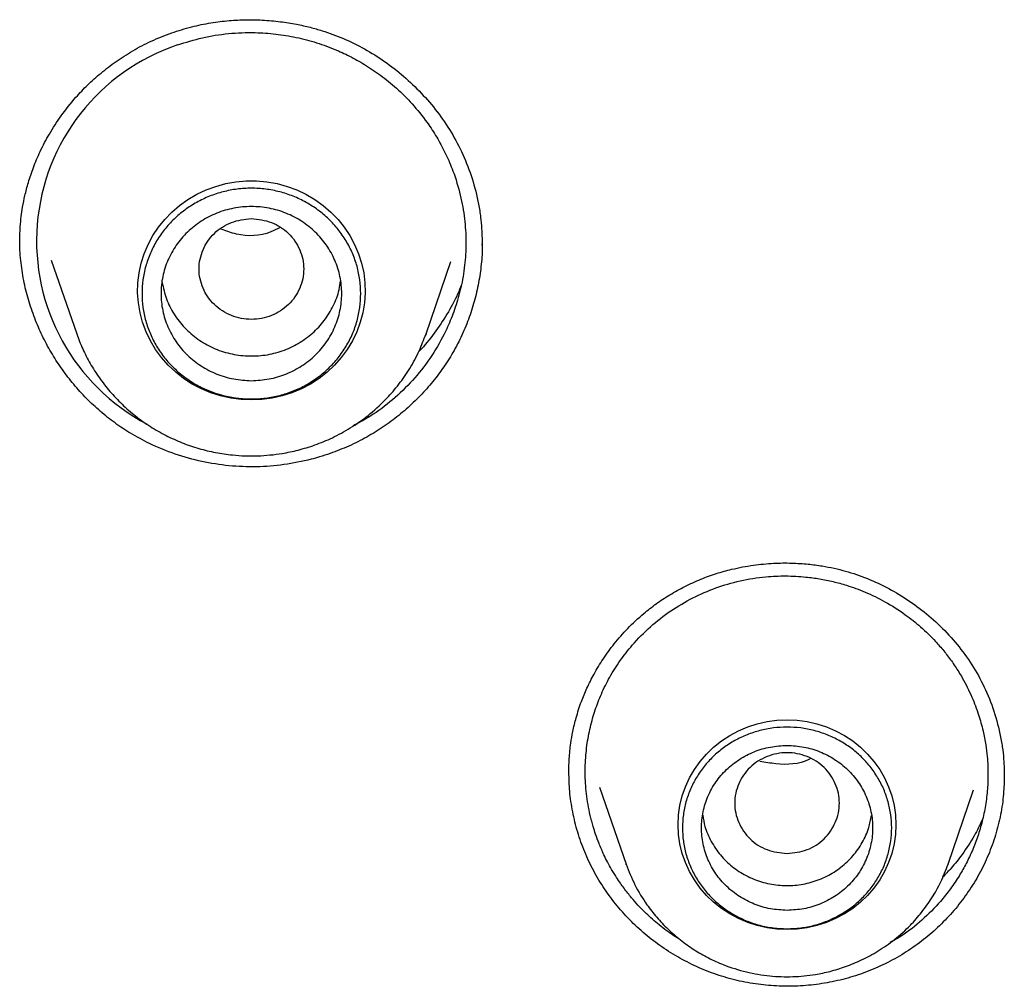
# Model space of a CAD drawing. Header units: millimetres. Extents: x 8 to 849, y 12 to 2010.
# Tile 76 of 111: x 417 to 427, y 1815 to 1825. Entities that reach past the tile are written whole.
import ezdxf

# ---------------------------------------------------------------- set-up
doc = ezdxf.new("R2010")
doc.units = ezdxf.units.MM

msp = doc.modelspace()

# ---------------------------------------------------------------- linework, layer by layer
at = {"color": 7, "linetype": 'Continuous', "lineweight": 30}
for p, q in [((421.976, 1822.381), (421.976, 1822.368)), ((417.45, 1822.21), (417.717, 1821.435)), ((421.391, 1821.435), (421.653, 1822.194)), ((421.381, 1821.41), (421.391, 1821.435)), ((421.391, 1821.435), (421.382, 1821.41)), ((422.893, 1816.811), (422.893, 1816.819)), ((423.215, 1816.666), (423.494, 1815.857)), ((426.88, 1815.857), (427.149, 1816.638)), ((423.496, 1815.851), (423.494, 1815.857)), ((426.88, 1815.857), (426.878, 1815.851))]:
    msp.add_line(p, q, dxfattribs=at)
at = {"color": 7, "linetype": 'Continuous', "lineweight": 30, "flags": 128}
for points in [[(419.554, 1820.739), (419.445, 1820.744), (419.338, 1820.758), (419.231, 1820.782), (419.128, 1820.815), (419.028, 1820.857), (418.933, 1820.907), (418.842, 1820.965), (418.758, 1821.032), (418.68, 1821.105), (418.609, 1821.185), (418.547, 1821.271), (418.492, 1821.361), (418.447, 1821.457), (418.41, 1821.556), (418.383, 1821.657), (418.366, 1821.761), (418.358, 1821.865), (418.361, 1821.97), (418.373, 1822.075), (418.395, 1822.177), (418.427, 1822.278), (418.468, 1822.375), (418.518, 1822.468), (418.577, 1822.556), (418.644, 1822.639), (418.718, 1822.716), (418.799, 1822.786), (418.887, 1822.848), (418.98, 1822.903), (419.078, 1822.949), (419.179, 1822.986), (419.284, 1823.015), (419.391, 1823.034), (419.5, 1823.043), (419.609, 1823.043), (419.717, 1823.034), (419.824, 1823.015), (419.929, 1822.986), (420.031, 1822.949), (420.128, 1822.903), (420.221, 1822.848), (420.309, 1822.786), (420.39, 1822.716), (420.465, 1822.639), (420.531, 1822.556), (420.59, 1822.468), (420.64, 1822.375), (420.681, 1822.278), (420.713, 1822.177), (420.735, 1822.075), (420.747, 1821.97), (420.75, 1821.865), (420.742, 1821.761), (420.725, 1821.657), (420.698, 1821.556), (420.662, 1821.457), (420.616, 1821.361), (420.562, 1821.271), (420.499, 1821.185), (420.428, 1821.105), (420.35, 1821.032), (420.266, 1820.965), (420.176, 1820.907), (420.08, 1820.857), (419.98, 1820.815), (419.877, 1820.782), (419.771, 1820.758), (419.663, 1820.744), (419.554, 1820.739)], [(425.187, 1815.168), (425.081, 1815.173), (424.976, 1815.187), (424.873, 1815.21), (424.773, 1815.242), (424.676, 1815.284), (424.584, 1815.333), (424.496, 1815.391), (424.415, 1815.456), (424.34, 1815.528), (424.273, 1815.606), (424.213, 1815.691), (424.161, 1815.78), (424.119, 1815.873), (424.085, 1815.97), (424.061, 1816.069), (424.046, 1816.17), (424.041, 1816.272), (424.046, 1816.374), (424.061, 1816.475), (424.085, 1816.574), (424.119, 1816.671), (424.161, 1816.764), (424.213, 1816.853), (424.273, 1816.937), (424.34, 1817.015), (424.415, 1817.088), (424.496, 1817.153), (424.584, 1817.21), (424.676, 1817.26), (424.773, 1817.301), (424.873, 1817.334), (424.976, 1817.357), (425.081, 1817.371), (425.187, 1817.376), (425.293, 1817.371), (425.397, 1817.357), (425.5, 1817.334), (425.601, 1817.301), (425.697, 1817.26), (425.79, 1817.21), (425.877, 1817.153), (425.959, 1817.088), (426.033, 1817.015), (426.101, 1816.937), (426.161, 1816.853), (426.212, 1816.764), (426.255, 1816.671), (426.289, 1816.574), (426.313, 1816.475), (426.328, 1816.374), (426.332, 1816.272), (426.328, 1816.17), (426.313, 1816.069), (426.289, 1815.97), (426.255, 1815.873), (426.212, 1815.78), (426.161, 1815.691), (426.101, 1815.606), (426.033, 1815.528), (425.959, 1815.456), (425.877, 1815.391), (425.79, 1815.333), (425.697, 1815.284), (425.601, 1815.242), (425.5, 1815.21), (425.397, 1815.187), (425.293, 1815.173), (425.187, 1815.168)]]:
    msp.add_lwpolyline(points, dxfattribs=at)
at = {"color": 7, "linetype": 'Continuous', "lineweight": 30}
msp.add_arc((419.471, 1822.411), 2.176, 108.5493, 242.231, dxfattribs=at)
for points, knots in [([(418.716, 1824.601), (418.786, 1824.623), (418.921, 1824.667), (419.124, 1824.707), (419.316, 1824.731), (419.497, 1824.74), (419.677, 1824.737), (419.853, 1824.721), (420.021, 1824.694), (420.167, 1824.662), (420.334, 1824.614), (420.527, 1824.543), (420.747, 1824.435), (420.959, 1824.302), (421.159, 1824.146), (421.344, 1823.969), (421.512, 1823.772), (421.659, 1823.556), (421.784, 1823.321), (421.881, 1823.067), (421.937, 1822.844), (421.965, 1822.666), (421.976, 1822.547), (421.98, 1822.446), (421.98, 1822.387), (421.98, 1822.361)], [0, 0, 0, 0, 0.04691, 0.09107, 0.132471, 0.171086, 0.206891, 0.247665, 0.284002, 0.315899, 0.343375, 0.395, 0.447551, 0.501097, 0.555602, 0.610892, 0.666865, 0.72343, 0.780974, 0.840215, 0.901299, 0.931715, 0.958439, 0.981167, 1, 1, 1, 1]), ([(417.12, 1822.391), (417.12, 1822.417), (417.12, 1822.472), (417.123, 1822.566), (417.133, 1822.667), (417.149, 1822.776), (417.173, 1822.895), (417.209, 1823.034), (417.262, 1823.19), (417.334, 1823.361), (417.43, 1823.544), (417.555, 1823.735), (417.691, 1823.907), (417.833, 1824.056), (417.974, 1824.182), (418.132, 1824.303), (418.308, 1824.416), (418.503, 1824.519), (418.644, 1824.573), (418.716, 1824.601)], [0, 0, 0, 0, 0.030032, 0.063192, 0.100352, 0.135194, 0.177499, 0.227057, 0.283798, 0.347716, 0.418826, 0.497157, 0.582747, 0.643882, 0.708293, 0.776021, 0.84713, 0.92173, 1, 1, 1, 1]), ([(418.779, 1824.474), (418.865, 1824.501), (419.039, 1824.556), (419.313, 1824.598), (419.536, 1824.607), (419.702, 1824.599), (419.81, 1824.589), (419.918, 1824.574), (420.025, 1824.554), (420.133, 1824.528), (420.24, 1824.497), (420.346, 1824.461), (420.468, 1824.413), (420.609, 1824.346), (420.771, 1824.254), (420.938, 1824.139), (421.107, 1823.998), (421.271, 1823.829), (421.408, 1823.655), (421.517, 1823.484), (421.603, 1823.321), (421.686, 1823.125), (421.755, 1822.898), (421.799, 1822.65), (421.814, 1822.413), (421.805, 1822.219), (421.786, 1822.067), (421.765, 1821.952), (421.738, 1821.843), (421.708, 1821.74), (421.674, 1821.643), (421.638, 1821.552), (421.571, 1821.404), (421.458, 1821.204), (421.278, 1820.969), (421.07, 1820.762), (420.852, 1820.591), (420.694, 1820.504), (420.622, 1820.465)], [0, 0, 0, 0, 0.040111, 0.08104, 0.122787, 0.138661, 0.154651, 0.170755, 0.186974, 0.203307, 0.219755, 0.236317, 0.252993, 0.278148, 0.305814, 0.33599, 0.368673, 0.403858, 0.441544, 0.468063, 0.495692, 0.524428, 0.564748, 0.602905, 0.638902, 0.672743, 0.691117, 0.708788, 0.725756, 0.742021, 0.757583, 0.772443, 0.786601, 0.831566, 0.876004, 0.919918, 0.963312, 1, 1, 1, 1]), ([(419.554, 1822.647), (419.482, 1822.639), (419.339, 1822.622), (419.155, 1822.501), (419.034, 1822.325), (418.989, 1822.117), (419.034, 1821.909), (419.155, 1821.732), (419.339, 1821.616), (419.554, 1821.573), (419.77, 1821.616), (419.954, 1821.732), (420.075, 1821.909), (420.119, 1822.117), (420.075, 1822.325), (419.954, 1822.501), (419.77, 1822.622), (419.626, 1822.639), (419.554, 1822.647)], [0, 0, 0, 0, 0.0625, 0.125, 0.1875, 0.25, 0.3125, 0.375, 0.4375, 0.5, 0.5625, 0.625, 0.6875, 0.75, 0.8125, 0.875, 0.9375, 1, 1, 1, 1]), ([(419.851, 1822.551), (419.821, 1822.535), (419.684, 1822.464), (419.454, 1822.453), (419.289, 1822.517), (419.236, 1822.537)], [0, 0, 0, 0, 0.162223, 0.733884, 1, 1, 1, 1]), ([(418.484, 1820.28), (418.417, 1820.315), (418.29, 1820.38), (418.119, 1820.495), (417.964, 1820.618), (417.819, 1820.754), (417.685, 1820.901), (417.565, 1821.057), (417.458, 1821.22), (417.364, 1821.393), (417.282, 1821.577), (417.214, 1821.77), (417.162, 1821.972), (417.13, 1822.181), (417.117, 1822.332), (417.12, 1822.412), (417.12, 1822.421)], [0, 0, 0, 0, 0.084444, 0.157031, 0.229623, 0.304259, 0.378897, 0.451438, 0.523979, 0.598326, 0.672671, 0.750675, 0.828674, 0.909202, 0.989724, 1, 1, 1, 1]), ([(421.98, 1822.396), (421.981, 1822.37), (421.982, 1822.277), (421.968, 1822.118), (421.936, 1821.921), (421.887, 1821.728), (421.821, 1821.537), (421.737, 1821.35), (421.637, 1821.173), (421.524, 1821.008), (421.399, 1820.854), (421.259, 1820.709), (421.106, 1820.575), (420.942, 1820.454), (420.767, 1820.346), (420.581, 1820.251), (420.449, 1820.201), (420.383, 1820.176)], [0, 0, 0, 0, 0.027558, 0.096395, 0.165232, 0.234211, 0.303188, 0.374271, 0.445356, 0.512775, 0.580194, 0.649523, 0.718852, 0.788094, 0.857335, 0.928668, 1, 1, 1, 1]), ([(418.616, 1821.975), (418.629, 1821.917), (418.654, 1821.801), (418.737, 1821.639), (418.849, 1821.495), (418.989, 1821.374), (419.15, 1821.282), (419.327, 1821.222), (419.512, 1821.197), (419.7, 1821.206), (419.881, 1821.251), (420.05, 1821.329), (420.2, 1821.438), (420.326, 1821.572), (420.42, 1821.728), (420.476, 1821.87), (420.487, 1821.961), (420.491, 1821.991)], [0, 0, 0, 0, 0.0676812, 0.1366576, 0.2056341, 0.2746106, 0.3435871, 0.4125635, 0.48154, 0.5505165, 0.6194929, 0.6884694, 0.7574459, 0.8264223, 0.8953988, 0.9643753, 1, 1, 1, 1]), ([(421.764, 1821.951), (421.751, 1821.918), (421.708, 1821.811), (421.613, 1821.639), (421.478, 1821.44), (421.377, 1821.311), (421.317, 1821.252), (421.315, 1821.251)], [0, 0, 0, 0, 0.128995, 0.415196, 0.702332, 0.990857, 1, 1, 1, 1]), ([(417.717, 1821.435), (417.737, 1821.382), (417.778, 1821.274), (417.858, 1821.12), (417.954, 1820.97), (418.065, 1820.827), (418.193, 1820.692), (418.335, 1820.568), (418.49, 1820.458), (418.654, 1820.364), (418.825, 1820.286), (419, 1820.227), (419.177, 1820.184), (419.384, 1820.154), (419.619, 1820.146), (419.85, 1820.169), (420.05, 1820.211), (420.227, 1820.265), (420.412, 1820.341), (420.6, 1820.444), (420.788, 1820.576), (420.953, 1820.725), (421.094, 1820.886), (421.21, 1821.05), (421.31, 1821.226), (421.358, 1821.351), (421.381, 1821.41)], [0, 0, 0, 0, 0.03579, 0.072367, 0.109747, 0.147959, 0.187035, 0.227017, 0.267492, 0.307422, 0.346769, 0.385535, 0.423724, 0.46134, 0.51667, 0.570728, 0.606593, 0.64519, 0.686961, 0.731934, 0.780138, 0.831598, 0.872355, 0.914962, 0.95942, 1, 1, 1, 1]), ([(420.183, 1820.115), (420.088, 1820.094), (419.899, 1820.052), (419.608, 1820.031), (419.318, 1820.042), (419.032, 1820.087), (418.751, 1820.163), (418.573, 1820.241), (418.484, 1820.28)], [0, 0, 0, 0, 0.167531, 0.334015, 0.500004, 0.665994, 0.832477, 1, 1, 1, 1]), ([(420.383, 1820.176), (420.346, 1820.163), (420.28, 1820.141), (420.212, 1820.123), (420.183, 1820.115)], [0, 0, 0, 0, 0.561321, 1, 1, 1, 1]), ([(424.112, 1818.778), (424.168, 1818.804), (424.276, 1818.856), (424.441, 1818.914), (424.625, 1818.966), (424.826, 1819.004), (425.038, 1819.024), (425.231, 1819.026), (425.401, 1819.015), (425.55, 1818.996), (425.721, 1818.963), (425.919, 1818.907), (426.148, 1818.815), (426.37, 1818.696), (426.581, 1818.552), (426.779, 1818.385), (426.958, 1818.195), (427.117, 1817.984), (427.251, 1817.751), (427.356, 1817.498), (427.419, 1817.274), (427.451, 1817.094), (427.465, 1816.97), (427.471, 1816.862), (427.471, 1816.796), (427.471, 1816.766)], [0, 0, 0, 0, 0.039091, 0.076325, 0.111683, 0.161131, 0.206209, 0.246852, 0.283032, 0.314746, 0.342027, 0.393201, 0.445359, 0.498635, 0.552942, 0.608057, 0.663835, 0.720166, 0.777451, 0.836391, 0.897123, 0.927496, 0.954879, 0.979021, 1, 1, 1, 1]), ([(424.197, 1818.659), (424.276, 1818.695), (424.436, 1818.769), (424.695, 1818.842), (424.942, 1818.882), (425.175, 1818.892), (425.339, 1818.883), (425.457, 1818.869), (425.529, 1818.859), (425.6, 1818.845), (425.671, 1818.829), (425.742, 1818.811), (425.855, 1818.778), (426.016, 1818.719), (426.225, 1818.617), (426.42, 1818.493), (426.597, 1818.352), (426.714, 1818.238), (426.792, 1818.151), (426.834, 1818.101), (426.876, 1818.048), (426.916, 1817.994), (426.955, 1817.937), (426.993, 1817.878), (427.056, 1817.773), (427.13, 1817.624), (427.201, 1817.435), (427.248, 1817.266), (427.276, 1817.119), (427.291, 1816.996), (427.298, 1816.894), (427.301, 1816.781), (427.296, 1816.643), (427.276, 1816.476), (427.241, 1816.309), (427.195, 1816.151), (427.138, 1816.003), (427.073, 1815.866), (426.997, 1815.731), (426.907, 1815.597), (426.779, 1815.436), (426.61, 1815.267), (426.431, 1815.123), (426.312, 1815.056), (426.272, 1815.034)], [0, 0, 0, 0, 0.040212, 0.081315, 0.123309, 0.155398, 0.187987, 0.198965, 0.209998, 0.221086, 0.23223, 0.243429, 0.254684, 0.286587, 0.322117, 0.361267, 0.393011, 0.426784, 0.43681, 0.447002, 0.45736, 0.467882, 0.47857, 0.489423, 0.500441, 0.535786, 0.567133, 0.594489, 0.617856, 0.63724, 0.652642, 0.665874, 0.690146, 0.71787, 0.74458, 0.770277, 0.794963, 0.818639, 0.841307, 0.867635, 0.894069, 0.937067, 0.978775, 1, 1, 1, 1]), ([(422.893, 1816.824), (422.893, 1816.871), (422.895, 1816.971), (422.909, 1817.116), (422.934, 1817.26), (422.97, 1817.406), (423.019, 1817.559), (423.083, 1817.712), (423.158, 1817.862), (423.253, 1818.019), (423.37, 1818.18), (423.512, 1818.342), (423.662, 1818.481), (423.812, 1818.598), (423.955, 1818.694), (424.059, 1818.75), (424.112, 1818.778)], [0, 0, 0, 0, 0.0622703, 0.1308885, 0.1817694, 0.2435282, 0.316995, 0.3795679, 0.448516, 0.5238658, 0.6056678, 0.6940038, 0.789002, 0.8561505, 0.9264412, 1, 1, 1, 1]), ([(424.067, 1815.059), (424.043, 1815.074), (423.986, 1815.109), (423.905, 1815.167), (423.802, 1815.249), (423.682, 1815.357), (423.581, 1815.467), (423.511, 1815.552), (423.472, 1815.604), (423.433, 1815.658), (423.389, 1815.724), (423.343, 1815.798), (423.299, 1815.878), (423.254, 1815.969), (423.212, 1816.067), (423.175, 1816.165), (423.151, 1816.244), (423.135, 1816.3), (423.117, 1816.368), (423.098, 1816.455), (423.08, 1816.569), (423.065, 1816.716), (423.062, 1816.895), (423.079, 1817.102), (423.115, 1817.296), (423.167, 1817.477), (423.234, 1817.653), (423.321, 1817.827), (423.43, 1817.999), (423.57, 1818.18), (423.746, 1818.358), (423.96, 1818.527), (424.118, 1818.615), (424.197, 1818.659)], [0, 0, 0, 0, 0.018748, 0.044847, 0.067446, 0.108026, 0.154176, 0.168392, 0.183064, 0.198193, 0.214082, 0.23666, 0.257516, 0.276649, 0.305975, 0.330013, 0.348756, 0.362201, 0.370343, 0.396943, 0.423216, 0.448934, 0.498684, 0.546209, 0.591503, 0.634563, 0.675385, 0.720834, 0.768076, 0.815037, 0.877195, 0.938849, 1, 1, 1, 1]), ([(425.187, 1815.969), (425.115, 1815.977), (424.971, 1815.993), (424.787, 1816.115), (424.666, 1816.291), (424.622, 1816.499), (424.666, 1816.706), (424.787, 1816.884), (424.971, 1817), (425.187, 1817.043), (425.402, 1817), (425.586, 1816.884), (425.707, 1816.706), (425.752, 1816.499), (425.707, 1816.291), (425.586, 1816.115), (425.402, 1815.993), (425.259, 1815.977), (425.187, 1815.969)], [0, 0, 0, 0, 0.0625, 0.125, 0.1875, 0.25, 0.3125, 0.375, 0.4375, 0.5, 0.5625, 0.625, 0.6875, 0.75, 0.8125, 0.875, 0.9375, 1, 1, 1, 1]), ([(425.43, 1816.967), (425.426, 1816.964), (425.32, 1816.904), (425.125, 1816.898), (424.955, 1816.928), (424.899, 1816.938)], [0, 0, 0, 0, 0.02814, 0.68105, 1, 1, 1, 1]), ([(426.246, 1814.822), (426.177, 1814.79), (426.042, 1814.726), (425.827, 1814.656), (425.608, 1814.606), (425.385, 1814.577), (425.161, 1814.569), (424.937, 1814.583), (424.715, 1814.618), (424.497, 1814.675), (424.286, 1814.753), (424.084, 1814.851), (423.892, 1814.967), (423.713, 1815.101), (423.548, 1815.251), (423.398, 1815.416), (423.265, 1815.594), (423.15, 1815.784), (423.056, 1815.985), (422.982, 1816.193), (422.93, 1816.407), (422.898, 1816.618), (422.894, 1816.757), (422.893, 1816.824)], [0, 0, 0, 0, 0.048318, 0.096369, 0.144243, 0.192007, 0.239715, 0.287417, 0.335166, 0.383033, 0.430932, 0.478763, 0.526567, 0.574362, 0.622149, 0.669929, 0.717716, 0.765543, 0.813351, 0.861085, 0.908801, 0.956536, 1, 1, 1, 1]), ([(427.471, 1816.771), (427.469, 1816.704), (427.464, 1816.563), (427.43, 1816.35), (427.374, 1816.136), (427.296, 1815.928), (427.198, 1815.73), (427.08, 1815.543), (426.945, 1815.368), (426.793, 1815.207), (426.625, 1815.061), (426.443, 1814.93), (426.312, 1814.858), (426.246, 1814.822)], [0, 0, 0, 0, 0.084076, 0.175755, 0.267836, 0.35987, 0.451427, 0.542695, 0.633829, 0.724972, 0.816268, 0.907879, 1, 1, 1, 1]), ([(424.3, 1816.371), (424.307, 1816.331), (424.322, 1816.236), (424.386, 1816.093), (424.482, 1815.95), (424.607, 1815.828), (424.754, 1815.732), (424.917, 1815.665), (425.091, 1815.631), (425.269, 1815.629), (425.443, 1815.662), (425.608, 1815.726), (425.756, 1815.82), (425.883, 1815.94), (425.982, 1816.082), (426.049, 1816.226), (426.066, 1816.326), (426.074, 1816.369)], [0, 0, 0, 0, 0.04858, 0.117684, 0.186788, 0.255892, 0.324996, 0.3941, 0.463204, 0.532308, 0.601412, 0.670516, 0.73962, 0.808724, 0.877828, 0.946932, 1, 1, 1, 1]), ([(427.243, 1816.331), (427.215, 1816.271), (427.153, 1816.143), (427.039, 1815.971), (426.927, 1815.826), (426.853, 1815.751), (426.823, 1815.72)], [0, 0, 0, 0, 0.2713296, 0.5832027, 0.830731, 1, 1, 1, 1]), ([(423.494, 1815.857), (423.523, 1815.783), (423.582, 1815.634), (423.696, 1815.449), (423.815, 1815.296), (423.933, 1815.172), (424.064, 1815.058), (424.206, 1814.956), (424.357, 1814.869), (424.54, 1814.787), (424.756, 1814.718), (425.002, 1814.677), (425.246, 1814.668), (425.459, 1814.689), (425.643, 1814.728), (425.806, 1814.778), (425.976, 1814.848), (426.15, 1814.943), (426.323, 1815.064), (426.476, 1815.202), (426.606, 1815.35), (426.713, 1815.502), (426.808, 1815.671), (426.856, 1815.794), (426.88, 1815.857)], [0, 0, 0, 0, 0.053709, 0.109143, 0.14712, 0.185945, 0.225667, 0.265893, 0.305583, 0.344693, 0.402251, 0.458527, 0.513531, 0.567276, 0.602937, 0.641314, 0.682847, 0.727569, 0.775512, 0.826704, 0.867257, 0.909657, 0.953905, 1, 1, 1, 1])]:
    msp.add_open_spline(points, degree=3, knots=knots, dxfattribs=at)
for points in [[(420.704, 1821.858), (420.702, 1821.81), (420.698, 1821.713), (420.668, 1821.57), (420.62, 1821.433), (420.553, 1821.302), (420.469, 1821.181), (420.37, 1821.072), (420.256, 1820.976), (420.131, 1820.895), (419.995, 1820.831), (419.853, 1820.784), (419.705, 1820.756), (419.554, 1820.747), (419.404, 1820.756), (419.256, 1820.784), (419.113, 1820.831), (418.977, 1820.895), (418.852, 1820.976), (418.739, 1821.072), (418.639, 1821.181), (418.555, 1821.302), (418.489, 1821.433), (418.44, 1821.57), (418.411, 1821.713), (418.401, 1821.858), (418.411, 1822.003), (418.44, 1822.146), (418.489, 1822.283), (418.555, 1822.414), (418.639, 1822.534), (418.739, 1822.644), (418.852, 1822.74), (418.977, 1822.82), (419.113, 1822.885), (419.256, 1822.931), (419.404, 1822.96), (419.554, 1822.969), (419.705, 1822.96), (419.853, 1822.931), (419.995, 1822.885), (420.131, 1822.82), (420.256, 1822.74), (420.37, 1822.644), (420.469, 1822.534), (420.553, 1822.414), (420.62, 1822.283), (420.668, 1822.146), (420.698, 1822.003), (420.702, 1821.906), (420.704, 1821.858)], [(419.554, 1820.942), (419.492, 1820.946), (419.368, 1820.953), (419.188, 1821.007), (419.023, 1821.092), (418.878, 1821.206), (418.759, 1821.346), (418.671, 1821.505), (418.616, 1821.678), (418.598, 1821.858), (418.616, 1822.038), (418.671, 1822.21), (418.759, 1822.37), (418.878, 1822.509), (419.023, 1822.624), (419.188, 1822.709), (419.368, 1822.762), (419.554, 1822.779), (419.741, 1822.762), (419.92, 1822.709), (420.085, 1822.624), (420.23, 1822.509), (420.349, 1822.37), (420.437, 1822.21), (420.492, 1822.038), (420.51, 1821.858), (420.492, 1821.678), (420.437, 1821.505), (420.349, 1821.346), (420.23, 1821.206), (420.085, 1821.092), (419.92, 1821.007), (419.741, 1820.953), (419.616, 1820.946), (419.554, 1820.942)], [(426.287, 1816.238), (426.285, 1816.192), (426.281, 1816.1), (426.252, 1815.963), (426.206, 1815.831), (426.142, 1815.707), (426.062, 1815.591), (425.967, 1815.487), (425.858, 1815.395), (425.738, 1815.318), (425.609, 1815.256), (425.472, 1815.211), (425.331, 1815.184), (425.187, 1815.175), (425.043, 1815.184), (424.901, 1815.211), (424.765, 1815.256), (424.635, 1815.318), (424.515, 1815.395), (424.407, 1815.487), (424.312, 1815.591), (424.232, 1815.707), (424.168, 1815.831), (424.121, 1815.963), (424.093, 1816.1), (424.084, 1816.238), (424.093, 1816.377), (424.121, 1816.513), (424.168, 1816.645), (424.232, 1816.77), (424.312, 1816.885), (424.407, 1816.99), (424.515, 1817.082), (424.635, 1817.159), (424.765, 1817.22), (424.901, 1817.265), (425.043, 1817.292), (425.187, 1817.301), (425.331, 1817.292), (425.472, 1817.265), (425.609, 1817.22), (425.738, 1817.159), (425.858, 1817.082), (425.967, 1816.99), (426.062, 1816.885), (426.142, 1816.77), (426.206, 1816.645), (426.252, 1816.513), (426.281, 1816.377), (426.285, 1816.285), (426.287, 1816.238)], [(425.187, 1815.371), (425.246, 1815.374), (425.364, 1815.381), (425.533, 1815.432), (425.69, 1815.512), (425.827, 1815.621), (425.94, 1815.753), (426.024, 1815.904), (426.075, 1816.068), (426.093, 1816.238), (426.075, 1816.409), (426.024, 1816.572), (425.94, 1816.723), (425.827, 1816.855), (425.69, 1816.964), (425.533, 1817.045), (425.364, 1817.094), (425.187, 1817.111), (425.01, 1817.094), (424.84, 1817.045), (424.684, 1816.964), (424.546, 1816.855), (424.434, 1816.723), (424.35, 1816.572), (424.298, 1816.409), (424.281, 1816.238), (424.298, 1816.068), (424.35, 1815.904), (424.434, 1815.753), (424.546, 1815.621), (424.684, 1815.512), (424.84, 1815.432), (425.01, 1815.381), (425.128, 1815.374), (425.187, 1815.371)]]:
    msp.add_open_spline(points, degree=3, dxfattribs=at)

doc.saveas('drawing.dxf')
